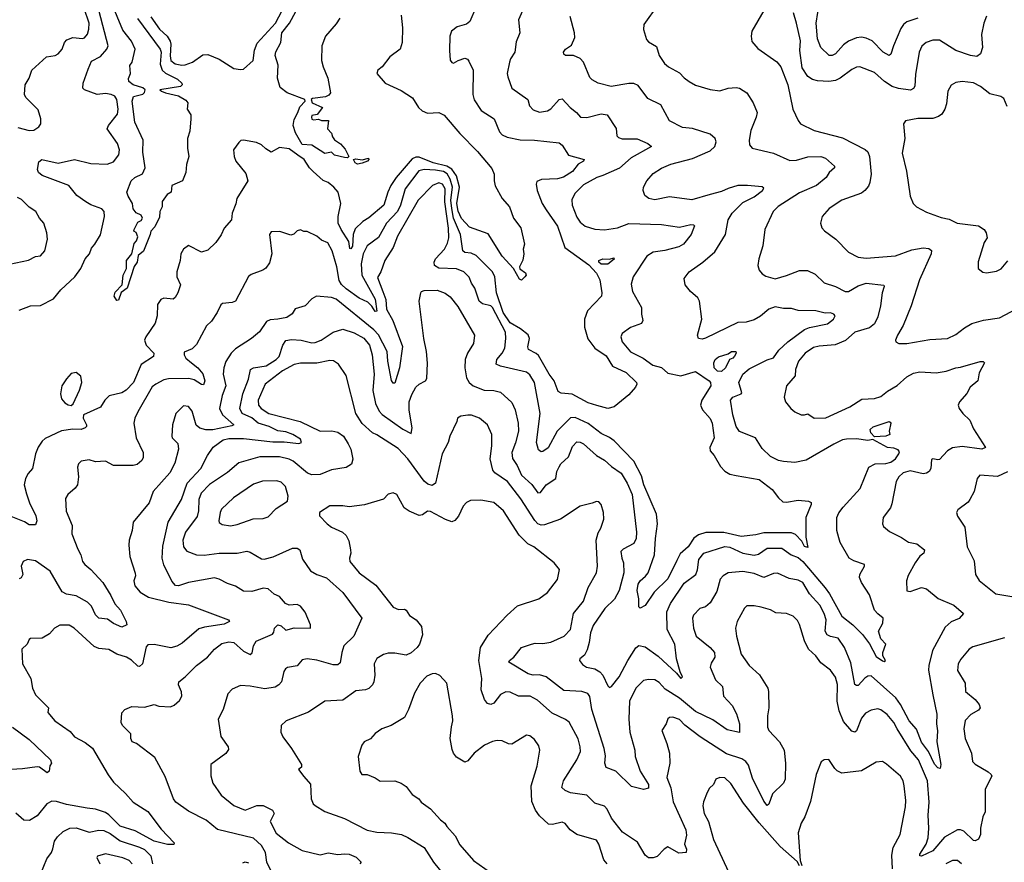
# Model space of a CAD drawing. Extents: x 2057697 to 2160550, y 827490 to 1016834.
# Tile 137 of 256: x 2130718 to 2136774, y 863775 to 868955. Entities that reach past the tile are written whole.
import ezdxf

# ---------------------------------------------------------------- set-up
doc = ezdxf.new("R2010")
doc.units = 0

msp = doc.modelspace()

# ---------------------------------------------------------------- linework, layer by layer
at = {"layer": '0CON20XD'}
for points in [[(2131442.9, 868962.9), (2131581.7, 868775), (2131587, 868755), (2131582.2, 868682.2), (2131594.4, 868644.4), (2131615, 868625.9), (2131688.8, 868588.8), (2131714, 868565), (2131716.2, 868555), (2131706.7, 868545), (2131580, 868525), (2131590, 868515), (2131615, 868506), (2131695, 868488.1), (2131740.5, 868460.5), (2131752.5, 868445), (2131747.5, 868405), (2131770, 868370), (2131771.2, 868345), (2131765, 868270), (2131750, 868225), (2131750, 868165), (2131758, 868115), (2131743.3, 868065), (2131740, 868015), (2131720, 867965), (2131652.5, 867935), (2131650, 867895), (2131625, 867880), (2131595, 867837.5), (2131594, 867805), (2131580, 867775), (2131578, 867742), (2131549.2, 867680.8), (2131524, 867655), (2131521.2, 867635), (2131478.3, 867531.7), (2131446, 867505), (2131440, 867465), (2131421.2, 867438.8), (2131378.6, 867305), (2131342.4, 867277.6), (2131325, 867231.2), (2131315, 867228), (2131298.8, 867255), (2131305, 867280), (2131347.1, 867325), (2131353.6, 867385), (2131374.5, 867425.5), (2131375.5, 867475), (2131408.5, 867515), (2131421.2, 867578.8), (2131435.8, 867595), (2131445, 867620), (2131435, 867647.5), (2131420, 867655), (2131422.5, 867665), (2131445, 867710), (2131465, 867720), (2131472.5, 867735), (2131465, 867752.5), (2131435, 867767.5), (2131415, 867792.5), (2131412.5, 867825), (2131385, 867870), (2131377.5, 867895), (2131404.4, 867965), (2131426.2, 867985), (2131472.6, 868007.4), (2131489.4, 868045), (2131475, 868140), (2131477.3, 868215), (2131426.5, 868325), (2131409.1, 868455), (2131417.9, 868482.1), (2131475, 868498.1), (2131485, 868507.5), (2131488.5, 868525), (2131475, 868537.1), (2131415, 868555.5), (2131388.6, 868575), (2131387, 868593), (2131400, 868625), (2131396, 868674), (2131408.6, 868695), (2131427.6, 868775), (2131405, 868822.5), (2131351.9, 868891.9), (2131248.1, 869145)], [(2132075, 868648.1), (2132095, 868650.8), (2132153.1, 868705), (2132161.2, 868768.8), (2132178.3, 868811.7), (2132291.2, 868935), (2132354.7, 869055)], [(2132687.1, 868965), (2132665, 868930.8), (2132597.9, 868855), (2132575.3, 868795), (2132574.6, 868704.6), (2132584.5, 868664.5), (2132614, 868595), (2132628.8, 868505), (2132619.1, 868490.9), (2132599.3, 868480.7), (2132519.1, 868470.9), (2132510, 868465), (2132516.2, 868445), (2132580, 868415), (2132547.7, 868372.3), (2132515, 868367.1), (2132511.9, 868355), (2132515, 868344), (2132525, 868338.8), (2132555, 868344), (2132575, 868336.2), (2132616.4, 868336.4), (2132610, 868285), (2132635, 868257.5), (2132641.2, 868235), (2132655, 868216.7), (2132691.2, 868191.2), (2132720, 868160), (2132742.5, 868115), (2132733.3, 868106.7), (2132715, 868108), (2132655, 868122.5), (2132635, 868140), (2132595, 868133.3), (2132515, 868184.4), (2132455, 868187.5), (2132415, 868258.8), (2132400.4, 868305), (2132405, 868342), (2132427.5, 868385), (2132439.8, 868420.2), (2132473.3, 868455), (2132470.6, 868465), (2132363.8, 868505), (2132319.3, 868539.3), (2132302.7, 868595), (2132308.5, 868675), (2132288.7, 868735), (2132292.3, 868757.7), (2132323.1, 868815), (2132330.6, 868875), (2132376.8, 868933.2), (2132443.2, 869055)], [(2134645, 869048.8), (2134556.7, 868925), (2134553.8, 868895), (2134573.9, 868833.9), (2134585, 868820), (2134635, 868790), (2134651.4, 868735), (2134684.3, 868685), (2134707.5, 868665), (2134775, 868629.4), (2134805, 868597.1), (2134836, 868575), (2134873.4, 868553.4), (2134965, 868525.6), (2135025, 868518.9), (2135075.4, 868534.6), (2135125, 868538.5), (2135145, 868534.4), (2135190.8, 868505), (2135228.6, 868445), (2135252.9, 868385), (2135246.9, 868355), (2135214.4, 868275), (2135204.2, 868215), (2135205.9, 868185.9), (2135222.5, 868165), (2135355, 868134.4), (2135455, 868088.9), (2135495, 868092.5), (2135565, 868111.8), (2135645, 868114.6), (2135674.1, 868104.1), (2135730, 868055), (2135729.2, 868045), (2135697.5, 868015), (2135677.5, 867985), (2135619.2, 867935), (2135515, 867890), (2135383.4, 867806.6), (2135352.9, 867775), (2135300, 867665), (2135289.2, 867565), (2135264.3, 867485.7), (2135258.8, 867445), (2135266.7, 867415), (2135285, 867393.3), (2135308, 867378), (2135365, 867362.9), (2135435, 867381.9), (2135515, 867413.6), (2135563.7, 867413.7), (2135610.3, 867390.3), (2135665, 867336.7), (2135735, 867314.5), (2135795, 867283.3), (2135815.4, 867284.6), (2135875, 867319.5), (2135925, 867335.5), (2136032.7, 867322.7), (2136035.6, 867315), (2136023.5, 867275), (2136012.5, 867195), (2135995, 867128.8), (2135976.2, 867085), (2135945, 867060), (2135855.3, 867034.7), (2135797.3, 866982.7), (2135733.1, 866956.9), (2135635, 866948.9), (2135600.8, 866939.2), (2135548.6, 866905), (2135507.1, 866855), (2135488.9, 866805), (2135486.9, 866765), (2135433.8, 866705), (2135418.8, 866635), (2135428, 866605), (2135461.5, 866565), (2135485.5, 866545), (2135525, 866526.3), (2135545, 866524.8), (2135565, 866532.7), (2135605, 866505.7), (2135675, 866506.4), (2135824.6, 866575.4), (2135897.9, 866622.1), (2135975, 866626.4), (2136015, 866639.1), (2136055, 866671.8), (2136115, 866705.4), (2136175, 866760.4), (2136215, 866781.2), (2136255, 866790), (2136355, 866783.6), (2136416.4, 866793.6), (2136475, 866815.7), (2136505, 866818), (2136625, 866852.7), (2136643.4, 866853.4), (2136651.9, 866845), (2136619.4, 866785), (2136610, 866735), (2136563.3, 866696.7), (2136542.5, 866657.5), (2136497.5, 866605), (2136490, 866585), (2136496.2, 866565), (2136519.2, 866535), (2136562.6, 866492.6), (2136585, 866438.8), (2136658, 866325), (2136634.5, 866315.5), (2136515, 866331.1), (2136455, 866322.5), (2136424.3, 866305), (2136375, 866251.9), (2136365, 866248.1), (2136335, 866255.4), (2136325, 866250.8), (2136322.5, 866195), (2136311.8, 866178.2), (2136295, 866167.5), (2136275, 866163.2), (2136195, 866181.1), (2136150.7, 866169.3), (2136124.2, 866145), (2136108.9, 866115), (2136082.3, 865977.7), (2136074, 865955), (2136029.2, 865895), (2136024.1, 865855.9), (2136030, 865840), (2136067.6, 865807.6), (2136142, 865772), (2136185, 865741.9), (2136235, 865732.9), (2136283.8, 865695), (2136278.8, 865675), (2136255, 865656.2), (2136224.6, 865615.4), (2136181.5, 865538.5), (2136171.8, 865505), (2136175, 865443.8), (2136195, 865439.2), (2136264.2, 865464.2), (2136295, 865456.7), (2136366.1, 865396.1), (2136464, 865355), (2136523.3, 865305), (2136495.8, 865274.2), (2136446.5, 865253.5), (2136410.5, 865219.5), (2136332.8, 865077.2), (2136309.1, 864985), (2136307.9, 864955), (2136333.4, 864803.4), (2136359.1, 864685), (2136356.7, 864625), (2136363.6, 864583.6), (2136357.9, 864515), (2136382.9, 864375), (2136379.2, 864350.8), (2136365, 864354.4), (2136345, 864377.1), (2136307.1, 864455), (2136265, 864513.6), (2136233.2, 864593.2), (2136188.5, 864645), (2136135.2, 864745), (2136106.2, 864785), (2135955, 864921.5), (2135935, 864919.1), (2135915, 864906.2), (2135875, 864862.5), (2135865, 864860.6), (2135855, 864867.5), (2135830.6, 865000.6), (2135791.8, 865095), (2135751.6, 865151.6), (2135705, 865163.6), (2135684.1, 865174.1), (2135671.9, 865195), (2135678.4, 865265), (2135666.5, 865305), (2135638.5, 865355), (2135574.8, 865424.8), (2135535, 865495.4), (2135505, 865508.9), (2135450, 865520), (2135378.1, 865551.9), (2135355, 865549.5), (2135295, 865526), (2135235, 865551.2), (2135165, 865563.3), (2135075, 865553.8), (2135044.2, 865535.8), (2135025.5, 865515), (2135005, 865438.8), (2134965, 865370), (2134935, 865344.3), (2134902, 865335), (2134862.5, 865295), (2134855.7, 865275), (2134862.2, 865215), (2134879.4, 865165), (2134965.3, 865095.3), (2134990.6, 865065), (2134992.5, 865035), (2134970.2, 864999.8), (2134964.5, 864975), (2134997.4, 864897.4), (2135040, 864855), (2135047.3, 864795), (2135098.9, 864738.9), (2135127.3, 864687.3), (2135145.5, 864625), (2135145, 864572.5), (2135069.6, 864589.6), (2134981.4, 864651.4), (2134875, 864700.9), (2134775, 864783.5), (2134688.8, 864838.8), (2134650.2, 864880.2), (2134625, 864895.6), (2134585, 864898.9), (2134555, 864891.5), (2134508.1, 864845), (2134469.2, 864765), (2134464.1, 864655), (2134471.1, 864575), (2134501.2, 864465), (2134503.1, 864425), (2134533.2, 864335), (2134586.1, 864253.9), (2134585, 864231.2), (2134555, 864221.4), (2134479.8, 864239.8), (2134385, 864335.7), (2134325, 864358), (2134316.7, 864385), (2134320.2, 864429.8), (2134312.9, 864475), (2134237.3, 864715), (2134223.6, 864793.7), (2134212.3, 864812.3), (2134175, 864824.1), (2134065, 864830.4), (2133955, 864914.6), (2133915, 864926.5), (2133875, 864924.4), (2133845, 864933.1), (2133726.7, 865005), (2133730, 865015), (2133758, 865035), (2133804.5, 865095.5), (2133865, 865115.7), (2133887.5, 865122.5), (2133935, 865120), (2133985, 865127.7), (2134067.5, 865165), (2134106.5, 865205), (2134124.6, 865305), (2134185, 865380.8), (2134215, 865464.2), (2134266.1, 865553.9), (2134271.8, 865595), (2134263.8, 865755), (2134275, 865800), (2134291.7, 865828.3), (2134310, 865885), (2134309.4, 865925), (2134294, 865975), (2134280.5, 865990.5), (2134265, 865993.8), (2134238.3, 865981.7), (2134165, 865964.2), (2134045, 865884.5), (2133945, 865849.1), (2133925, 865847.7), (2133905, 865856.1), (2133885.2, 865875.2), (2133799.8, 866009.8)], [(2136242, 868965), (2136175, 868941.5), (2136154, 868926), (2136137.9, 868902.1), (2136091.5, 868795), (2136076.2, 868743.8), (2136065, 868735.7), (2136027.8, 868755), (2135960.6, 868825), (2135925, 868841.8), (2135895, 868847.5), (2135865, 868844.5), (2135815, 868823.3), (2135785, 868800.6), (2135735, 868745.7), (2135715, 868735.8), (2135695.9, 868735.9), (2135646.2, 868785), (2135625, 868837.5), (2135616.8, 868935), (2135637.7, 869065)], [(2133065, 868982.5), (2133072.9, 868905), (2133070.8, 868815), (2133058.8, 868775), (2132995, 868726), (2132946.2, 868665), (2132921.2, 868645), (2132914.2, 868624.2), (2132965.6, 868565.6), (2133065, 868520), (2133133.3, 868475), (2133171.2, 868415), (2133193.8, 868395), (2133225, 868381.4), (2133295, 868384.2), (2133329.1, 868369.1), (2133425.6, 868255), (2133534.2, 868145), (2133621.1, 868041.1), (2133636.9, 868005), (2133635.8, 867964.2), (2133642.8, 867932.8), (2133685.6, 867855.6), (2133730, 867805), (2133756, 867735), (2133800, 867675), (2133822, 867575), (2133813.8, 867545), (2133818.8, 867515), (2133813, 867477), (2133792, 867435), (2133794.3, 867424.3), (2133829.7, 867399.7), (2133832.5, 867385), (2133825.5, 867374.5), (2133805, 867353.8), (2133790.9, 867360.9), (2133756, 867425), (2133685, 867501.2), (2133598.7, 867638.7), (2133485, 867679.5), (2133435, 867732.5), (2133415, 867777.8), (2133405.5, 867824.5), (2133423.1, 867925), (2133403.6, 867995), (2133375.7, 868035.7), (2133344.2, 868054.2), (2133260, 868075), (2133175, 868111), (2133155, 868110.2), (2133131.1, 868098.9), (2133034, 867985), (2132999.8, 867935), (2132981.2, 867895), (2132958.2, 867815), (2132865, 867736.5), (2132828, 867715), (2132780.6, 867669.4), (2132769.2, 867635), (2132765, 867563.3), (2132755, 867546.7), (2132748.3, 867548.3), (2132741.5, 867591.5), (2132695.2, 867665.2), (2132677.4, 867705), (2132675.8, 867745), (2132693.3, 867825), (2132677.1, 867895), (2132650.6, 867925), (2132615, 867953.3), (2132585, 867967.1), (2132522.8, 868022.8), (2132500.6, 868045), (2132467.1, 868095), (2132427.5, 868122.5), (2132375, 868161.9), (2132315, 868168.8), (2132265, 868140.8), (2132230.7, 868160.7), (2132205, 868186), (2132175, 868200), (2132095, 868213.8), (2132078.3, 868211.7), (2132065, 868200), (2132033.3, 868155), (2132035.9, 868114.1), (2132046.4, 868086.4), (2132109.5, 868009.5), (2132121.4, 867965), (2132052.9, 867855), (2132047.4, 867822.6), (2132024.4, 867765), (2132020, 867725), (2131976.1, 867673.9), (2131957.9, 867632.1), (2131924.6, 867585.4), (2131875, 867538), (2131835, 867525.8), (2131755, 867566), (2131725, 867544.2), (2131708.2, 867515), (2131705.4, 867475), (2131684.1, 867405), (2131684.6, 867375), (2131706.1, 867325), (2131691.2, 867275), (2131675, 867247.1), (2131662.2, 867237.8), (2131605, 867243.3), (2131585, 867234.4), (2131566.2, 867205), (2131562.9, 867135), (2131550.9, 867089.1), (2131493.5, 867005), (2131485.9, 866985), (2131495.4, 866955), (2131542.5, 866905), (2131541.2, 866885), (2131464.8, 866835.2), (2131418.5, 866725), (2131372.2, 866677.8), (2131345, 866661.6), (2131268.1, 866641.9), (2131241.8, 866615), (2131215, 866573.6), (2131110, 866525), (2131108.1, 866505), (2131128, 866465), (2131128.8, 866455), (2131120, 866445), (2131095, 866435.7), (2131045, 866438.5), (2130975, 866427.5), (2130875, 866379.4), (2130856.6, 866363.4), (2130832.2, 866327.8), (2130814.6, 866285), (2130797.5, 866195), (2130770, 866165), (2130754.3, 866135), (2130745.6, 866095), (2130760.3, 866040.3), (2130777.5, 865985), (2130817.5, 865905), (2130824, 865875), (2130815, 865850), (2130775, 865850), (2130748.1, 865868.1), (2130655, 865904.2)], [(2130706.8, 868293.2), (2130775, 868274.4), (2130804.1, 868275.9), (2130835, 868296.2), (2130848, 868315), (2130848.6, 868345), (2130831.1, 868401.1), (2130756.3, 868476.3), (2130746.7, 868495), (2130751.8, 868555), (2130775.8, 868595), (2130792.5, 868645), (2130882.4, 868727.6), (2130935, 868734.3), (2130955, 868745.8), (2130978.6, 868775), (2130994, 868816), (2131007.6, 868832.4), (2131044.5, 868845.5), (2131105, 868839.2), (2131116.9, 868843.1), (2131134.3, 868865.7), (2131143.8, 868896.2), (2131145.7, 868935), (2131113.5, 869025)], [(2133526, 869034), (2133486, 868944), (2133465, 868928.8), (2133408.6, 868911.4), (2133374.2, 868885), (2133363.1, 868855), (2133360.5, 868765), (2133365.9, 868705.9), (2133375, 868691.2), (2133385, 868688.8), (2133415, 868703.8), (2133455, 868718.8), (2133472.3, 868712.3), (2133481.2, 868701.2), (2133506.2, 868645), (2133504.5, 868495.5), (2133512.7, 868462.7), (2133556.2, 868396.2), (2133635.4, 868345.4), (2133668.1, 868265), (2133685, 868248.1), (2133715, 868233.8), (2133795, 868215.9), (2133883.8, 868213.8), (2134035, 868197.5), (2134055, 868183.3), (2134092.8, 868122.8), (2134189.2, 868095), (2134186.2, 868085), (2134152.3, 868067.7), (2134117.2, 868022.8), (2134062.6, 867987.4), (2134025, 867976.8), (2133927.1, 867972.9), (2133899.4, 867960.6), (2133894.3, 867945), (2133899.6, 867905), (2133930.7, 867825), (2133956.4, 867786.4), (2134026.2, 867685), (2134070, 867555), (2134218.8, 867448.8), (2134265.9, 867395.9), (2134286.2, 867355), (2134298.6, 867275), (2134295.7, 867255), (2134211.1, 867165), (2134191.5, 867115), (2134191.2, 867065), (2134212.9, 866992.9), (2134254.7, 866935), (2134325, 866889.5), (2134364.2, 866824.2), (2134447, 866787), (2134512.1, 866725), (2134513.8, 866715), (2134504.7, 866695), (2134465, 866648.9), (2134375, 866575.4), (2134335, 866564.7), (2134266.9, 866583.1), (2134215, 866599.6), (2134115, 866652.3), (2134048.3, 866658.3), (2134029.4, 866669.4), (2134005.4, 866735), (2133975, 866775.5), (2133909.6, 866889.6), (2133895, 866903.8), (2133847.9, 866927.9), (2133843.8, 866943.8), (2133852.4, 866995), (2133845, 867018.2), (2133798.9, 867055), (2133735, 867091.9), (2133691.7, 867155), (2133649.7, 867275), (2133639.8, 867375), (2133626.8, 867405), (2133525, 867505.9), (2133495, 867519.4), (2133455, 867524.6), (2133444.2, 867534.2), (2133428.4, 867635), (2133385.3, 867735), (2133374.7, 867794.6), (2133369.5, 867845), (2133379.3, 867925), (2133365.6, 867975), (2133347.2, 868007.2), (2133325, 868022.8), (2133275, 868030.1), (2133204.8, 868035.2), (2133173.7, 868026.3), (2133088.1, 867915), (2133060.2, 867815), (2133041, 867775), (2132973.5, 867705), (2132924.2, 867615.8), (2132855.6, 867564.4), (2132830.2, 867515), (2132817.1, 867455), (2132821.3, 867385), (2132905, 867238), (2132915, 867163.8), (2132905, 867160.6), (2132884.4, 867194.4), (2132859.5, 867219.5), (2132805, 867243.8), (2132725, 867300), (2132696.4, 867326.4), (2132682.2, 867352.2), (2132667.9, 867435), (2132640.4, 867535), (2132613.8, 867583.8), (2132575, 867599.4), (2132545, 867624.3), (2132485, 867652.5), (2132465, 867653.3), (2132445, 867662.5), (2132425, 867657.5), (2132403, 867637), (2132385, 867630), (2132317, 867653), (2132265, 867651.2), (2132254.4, 867635), (2132268.6, 867515), (2132255, 867460), (2132231.7, 867428.3), (2132214.1, 867415.9), (2132140.9, 867389.1), (2132125, 867376.2), (2132045.8, 867225), (2132025, 867215.7), (2131965, 867210), (2131955, 867202.5), (2131932.5, 867155), (2131897.3, 867102.7), (2131867.7, 867072.3), (2131805, 866958), (2131779.1, 866930.9), (2131729.3, 866910.7), (2131728.8, 866895), (2131739.2, 866875), (2131775, 866845.6), (2131814.4, 866815), (2131845, 866777.5), (2131855.5, 866735), (2131849.1, 866710.9), (2131835, 866711.4), (2131790.9, 866740.9), (2131758.6, 866748.6), (2131633.1, 866746.9), (2131605, 866740.7), (2131554.2, 866715), (2131532.6, 866697.4), (2131443.8, 866545), (2131425.4, 866504.6), (2131419.5, 866475), (2131434.7, 866384.7), (2131476.7, 866295), (2131476.4, 866263.6), (2131468, 866245), (2131439.3, 866220.7), (2131415, 866213.5), (2131295, 866214.3), (2131245, 866241.5), (2131185, 866236.9), (2131145, 866250), (2131095, 866240), (2131080, 866225), (2131074.2, 866205), (2131078.6, 866145), (2131072.5, 866095), (2131059.2, 866075), (2131014, 866035), (2130999.5, 866010.5), (2131004.4, 865934.4), (2131040, 865845), (2131039.2, 865795), (2131075, 865700), (2131094.4, 865664.4), (2131104.6, 865624.6), (2131117.5, 865605), (2131155, 865574.5), (2131230, 865495), (2131278.9, 865415), (2131302.9, 865362.9), (2131338.8, 865325), (2131373.3, 865255), (2131377.5, 865235), (2131345, 865220.6), (2131295, 865243.1), (2131258.5, 865268.5), (2131204.4, 865275), (2131185, 865296.9), (2131160.1, 865350.1), (2131135, 865374.7), (2131065, 865412.3), (2131005, 865422.8), (2130978.3, 865438.3), (2130904.7, 865564.7), (2130815, 865627.1), (2130765, 865635.7), (2130740, 865625), (2130727.5, 865595), (2130736.9, 865545), (2130727.3, 865522.7), (2130715, 865518)], [(2130715, 867169.2), (2130785, 867195.4), (2130845, 867198.5), (2130925, 867240), (2130970, 867295), (2131056.4, 867375), (2131093.8, 867425), (2131121.1, 867485), (2131146.8, 867515), (2131159.3, 867550.7), (2131180.9, 867575), (2131215, 867632.5), (2131240, 867745), (2131236.5, 867775), (2131223.3, 867793.3), (2131155, 867817.1), (2131124.7, 867834.7), (2131069.2, 867875), (2131019.2, 867935), (2130855, 867998.1), (2130832.8, 868015), (2130827.4, 868035), (2130835, 868080.8), (2130854.7, 868095.3), (2130955, 868073.6), (2131055, 868096.4), (2131155, 868071.6), (2131255, 868066.9), (2131295, 868082), (2131327.1, 868125), (2131330.8, 868155), (2131318.8, 868195), (2131256, 868285), (2131263.1, 868305), (2131318.8, 868375), (2131324, 868405), (2131315.3, 868465), (2131302.3, 868485), (2131279.5, 868495), (2131245, 868502.3), (2131195, 868494.6), (2131116.2, 868525), (2131105.8, 868535), (2131108.6, 868565), (2131139, 868651), (2131159.8, 868700.2), (2131215, 868730), (2131253.1, 868775), (2131260.9, 868795), (2131207.5, 869005)], [(2133810.9, 869009.1), (2133785.8, 868955), (2133794, 868875), (2133770.6, 868819.4), (2133762.5, 868755), (2133735.7, 868715), (2133729.4, 868695), (2133716.9, 868625), (2133720, 868605), (2133744, 868535), (2133842.5, 868465), (2133853.8, 868425), (2133875, 868400.9), (2133915, 868386.4), (2133965, 868395.6), (2133985, 868406.9), (2134035, 868464.3), (2134055, 868469.2), (2134102.9, 868415), (2134143.3, 868385), (2134167, 868357), (2134205, 868354.6), (2134295, 868376.5), (2134330.9, 868370.9), (2134387.1, 868287.1), (2134391.3, 868241.3), (2134400, 868230), (2134423.5, 868223.5), (2134515, 868222.2), (2134581.2, 868195), (2134603.3, 868175), (2134477.8, 868105), (2134407, 868043), (2134305, 867997.5), (2134268.1, 867985), (2134185, 867939.6), (2134132.7, 867887.3), (2134112.8, 867847.2), (2134115.5, 867815), (2134145, 867740.8), (2134165, 867709.4), (2134195, 867685.6), (2134255, 867667.8), (2134315, 867663.5), (2134395, 867675.5), (2134465, 867702.9), (2134665, 867696.8), (2134775, 867680.7), (2134846.7, 867696.7), (2134862.5, 867695), (2134867.5, 867687.5), (2134848.6, 867635), (2134801.2, 867575), (2134770.9, 867559.1), (2134685, 867535.4), (2134614.2, 867525.8), (2134575, 867500.5), (2134491.1, 867375), (2134479.1, 867329.1), (2134486.7, 867285), (2134543.1, 867185), (2134542.5, 867145), (2134550, 867105), (2134541.9, 867088.1), (2134475, 867062.9), (2134423.8, 867025), (2134414.2, 867005), (2134424, 866975), (2134475, 866913.1), (2134553.5, 866873.5), (2134611.7, 866831.7), (2134665, 866816.9), (2134705, 866782.9), (2134785, 866766.2), (2134875, 866791.7), (2134958.4, 866735), (2134966.8, 866725), (2134968.3, 866705), (2134913.8, 866615), (2134905.5, 866585), (2134916.9, 866556.9), (2134965, 866502.5), (2134977.5, 866475), (2134989.2, 866385), (2134962.5, 866325), (2134964.2, 866305), (2134990, 866275), (2135027.7, 866207.7), (2135055, 866180), (2135085, 866160), (2135125, 866153.8), (2135265, 866128.6), (2135345, 866066), (2135384.6, 866014.6), (2135411.2, 865991.2), (2135435, 865987.9), (2135505, 866001.5), (2135570, 865995), (2135585, 865987.5), (2135586.2, 865975), (2135553.9, 865893.9), (2135552.9, 865772.9), (2135565, 865710), (2135545, 865716.7), (2135528.8, 865748.8), (2135490.2, 865790.2), (2135465, 865801.2), (2135295, 865800.4), (2135245, 865787.8), (2135155, 865777.8), (2135047.8, 865802.2), (2134937.2, 865802.8), (2134892.2, 865787.8), (2134865, 865768), (2134828.3, 865715), (2134779.7, 865670.3), (2134759.6, 865630.4), (2134705, 865518.2), (2134620.6, 865435), (2134565, 865354.2), (2134535, 865336.7), (2134526.7, 865345), (2134526, 865395), (2134514.6, 865445), (2134521.8, 865485), (2134533.3, 865505), (2134567, 865533), (2134582.5, 865555), (2134622, 865665), (2134627.6, 865765), (2134641.2, 865855), (2134634.7, 865915), (2134555.7, 866095.7), (2134541.3, 866151.3), (2134495, 866241.9), (2134373.6, 866365), (2134345, 866386.5), (2134295, 866410.7), (2134213.3, 866473.3), (2134135, 866510), (2134105, 866507.9), (2134023.1, 866425), (2133967.2, 866322.8), (2133935, 866300.8), (2133925, 866299.2), (2133909.7, 866309.7), (2133896.1, 866355), (2133918.1, 866535), (2133885, 866724.2), (2133855, 866772.2), (2133835, 866789.1), (2133674.1, 866824.1), (2133647.5, 866837.5), (2133651.8, 866865), (2133685.4, 866905), (2133700.8, 866935), (2133708.8, 866995), (2133705.5, 867035), (2133625, 867185.5), (2133615, 867195.4), (2133565, 867208.5), (2133544.6, 867225), (2133516.2, 867305), (2133497.1, 867335), (2133483.1, 867373.1), (2133450, 867405), (2133405, 867422.5), (2133295, 867428.2), (2133269.6, 867445), (2133267.6, 867465), (2133274.7, 867485), (2133330.7, 867545), (2133349.2, 867580.8), (2133358, 867615), (2133355.5, 867674.5), (2133333, 867835), (2133333.9, 867915), (2133319.2, 867945), (2133295, 867952.4), (2133256.4, 867935), (2133168.9, 867845), (2133042.5, 867625), (2133014.7, 867555.3), (2132964.5, 867475), (2132939.2, 867405), (2132918.9, 867371.1), (2132950.9, 867285), (2132969.2, 867235), (2132974.8, 867175), (2133011.8, 867105), (2133072.5, 866945), (2133053.5, 866815), (2133025, 866721.4), (2133015, 866720), (2133005, 866736.2), (2132981.4, 866855), (2132977.7, 866915), (2132925, 867017.9), (2132895, 867048.9), (2132665, 867236.2), (2132635, 867246.5), (2132544.3, 867255.7), (2132515, 867240), (2132473.2, 867196.8), (2132412.1, 867177.9), (2132393.2, 867146.8), (2132360, 867125), (2132305.4, 867114.6), (2132259.1, 867110.9), (2132235, 867099.2), (2132193.6, 867036.4), (2132144.5, 866995.5), (2132045, 866932.5), (2132018.9, 866905), (2131986, 866854), (2131973.6, 866815), (2131969.6, 866775), (2131986.4, 866705), (2131963, 866645), (2131947.2, 866565), (2131965.2, 866525.2), (2132034, 866465), (2132022.2, 866457.8), (2131905, 866434.5), (2131862.7, 866432.7), (2131824.8, 866444.8), (2131802.3, 866462.2), (2131778.8, 866548.8), (2131755, 866576.9), (2131725, 866580.8), (2131678.1, 866535), (2131658.1, 866465), (2131654.2, 866395), (2131656, 866385), (2131690, 866350), (2131694.6, 866315), (2131671.7, 866228.3), (2131640.8, 866169.2), (2131537.8, 866055), (2131514.5, 865985), (2131416, 865865), (2131410, 865815), (2131391.4, 865755), (2131390, 865725), (2131394.2, 865655), (2131427.9, 865552.1), (2131429.4, 865535), (2131420, 865505), (2131426.7, 865475), (2131458.1, 865435), (2131510.8, 865405), (2131635, 865373.1), (2131755, 865358), (2132002.5, 865265), (2132007.5, 865255), (2131975, 865239.4), (2131855, 865220.6), (2131820.5, 865209.5), (2131717.8, 865122.2), (2131685, 865103.5), (2131646.7, 865093.3), (2131545, 865113.8), (2131505, 865111.4), (2131495, 865100), (2131472.7, 864995), (2131455, 864979.1), (2131445, 864979.5), (2131405, 865017.9), (2131375, 865036.4), (2131315, 865054.4), (2131265, 865082.5), (2131205, 865089.2), (2131175, 865101.4), (2131053.3, 865215), (2131022.3, 865232.3), (2130965, 865232.5), (2130932.5, 865215), (2130900.7, 865179.3), (2130855, 865152.5), (2130785, 865151.2), (2130775.9, 865144.1), (2130764, 865115), (2130730, 865085), (2130735.7, 864995), (2130786.9, 864905), (2130796.9, 864845), (2130814.4, 864805), (2130895.8, 864725), (2130890.8, 864695), (2130934, 864644)], [(2135295, 869012.5), (2135221.2, 868885), (2135216, 868855), (2135220.5, 868820.5), (2135258.3, 868778.3), (2135375, 868697.1), (2135399.2, 868665), (2135442.5, 868555), (2135472.2, 868405), (2135505, 868336.2), (2135521.2, 868315), (2135605, 868273.1), (2135779.2, 868229.2), (2135917.4, 868157.4), (2135935, 868142), (2135945.5, 868115), (2135954.6, 868005), (2135946.9, 867955), (2135937.5, 867932.5), (2135916.9, 867905), (2135895, 867888.5), (2135773.8, 867845), (2135695.5, 867794.5), (2135652.5, 867745), (2135644, 867705), (2135652, 867675), (2135666.8, 867656.8), (2135736.8, 867606.8), (2135815.7, 867525.7), (2135874.5, 867494.5), (2135925, 867488.6), (2136105, 867502.5), (2136205, 867540.4), (2136275, 867552.5), (2136309.3, 867549.3), (2136325, 867536.2), (2136323.3, 867515), (2136252.9, 867355), (2136200, 867195), (2136150.8, 867075), (2136116.2, 867015), (2136103.8, 866985), (2136107.5, 866975), (2136125, 866963.8), (2136175, 866964), (2136315, 866988.6), (2136425, 866995.6), (2136475, 867019.4), (2136528.6, 867061.4), (2136575, 867088.1), (2136645, 867106.9), (2136745, 867122.9), (2136985, 867250)], [(2136663.8, 868976.2), (2136647.3, 868935), (2136632.7, 868865), (2136640.5, 868785), (2136627.5, 868745), (2136605, 868730), (2136566.2, 868735), (2136476.5, 868766.5), (2136375, 868829.5), (2136335, 868829.5), (2136293.8, 868815), (2136267.4, 868792.6), (2136250, 868755), (2136227.4, 868617.4), (2136223.1, 868546.9), (2136215, 868532), (2136197.1, 868522.9), (2136123.1, 868533.1), (2136084.4, 868545), (2136036, 868576), (2135975, 868631.2), (2135885, 868665.5), (2135865, 868663.5), (2135835, 868650), (2135764.8, 868595.2), (2135735, 868580.9), (2135695, 868575.3), (2135625, 868578.9), (2135595, 868587.9), (2135566.2, 868606.2), (2135529.7, 868659.7), (2135515.7, 868765), (2135519.5, 868825), (2135495.7, 868934.3), (2135477.9, 868997.9)], [(2131525, 868973.5), (2131577.5, 868897.5), (2131624.2, 868855), (2131643.3, 868823.3), (2131648.3, 868805), (2131642.3, 868732.3), (2131647.9, 868705), (2131675, 868683.5), (2131714.2, 868675.8), (2131735, 868677.9), (2131781.4, 868695), (2131845, 868739.2), (2131875, 868742), (2131945, 868712.9), (2132035, 868655.8), (2132075, 868648.1)], [(2134465, 868562.7), (2134355, 868544.6), (2134276.2, 868565), (2134238.8, 868585), (2134225, 868600), (2134185, 868694), (2134165, 868717.1), (2134125, 868735.7), (2134075, 868736.2), (2134064.2, 868744.2), (2134062, 868755), (2134073.8, 868775), (2134111.7, 868798.3), (2134132, 868845), (2134130.8, 868875), (2134104.2, 868975)], [(2132262.9, 863725), (2132238.5, 863775), (2132228.9, 863835), (2132205, 863876.9), (2132155, 863922.1), (2131935, 863976.4), (2131865, 864033.3), (2131755, 864088.5), (2131678.6, 864145), (2131664.4, 864165), (2131612.7, 864302.7), (2131548, 864418), (2131435.5, 864505.5), (2131410, 864515), (2131401.2, 864535), (2131401.2, 864565), (2131349.2, 864615), (2131342.5, 864635), (2131347, 864693), (2131365, 864713.3), (2131408.3, 864731.7), (2131485, 864728.6), (2131545, 864743.8), (2131574.1, 864734.1), (2131645, 864730.8), (2131668.7, 864741.3), (2131700.3, 864769.7), (2131715.5, 864795), (2131713.1, 864823.1), (2131694.3, 864865), (2131696, 864885), (2131736, 864915), (2131805.4, 864984.6), (2131872.9, 865035), (2131915.8, 865085), (2131960.6, 865119.4), (2132005, 865129.5), (2132035, 865126.5), (2132095, 865072.9), (2132135, 865053.1), (2132146.8, 865063.2), (2132155.4, 865105), (2132173.1, 865135), (2132272.4, 865177.6), (2132280.9, 865189.1), (2132285.6, 865215), (2132305, 865233.6), (2132325, 865228.5), (2132355, 865201.9), (2132405, 865216.5), (2132506.7, 865215), (2132506.9, 865235), (2132472.6, 865312.6), (2132445, 865348.8), (2132425, 865360), (2132375, 865356), (2132353.3, 865365), (2132315, 865408.9), (2132282.7, 865422.7), (2132246.7, 865456.7), (2132215, 865460), (2132145, 865439.3), (2132095, 865442.5), (2132045, 865471.9), (2131995, 865487.8), (2131945, 865516.4), (2131915, 865524.5), (2131755, 865495.4), (2131695, 865473.6), (2131676.6, 865476.6), (2131653.8, 865503.8), (2131603.6, 865603.6), (2131594.7, 865645), (2131598.3, 865718.3), (2131631.3, 865865), (2131712.5, 866005), (2131748.1, 866105), (2131831.5, 866195), (2131872.5, 866275), (2131907.5, 866327.5), (2131968.4, 866371.6), (2132005, 866380.5), (2132095, 866380.2), (2132275, 866358.8), (2132345, 866360.5), (2132435, 866350.5), (2132451.2, 866355), (2132445, 866376.7), (2132396.9, 866405), (2132355, 866421.3), (2132305, 866426.9), (2132251.2, 866455), (2132185, 866475.2), (2132145, 866507.4), (2132086.1, 866535), (2132072.5, 866565), (2132089.7, 866655), (2132124.1, 866745), (2132137.8, 866805), (2132155.9, 866814.1), (2132233.8, 866826.2), (2132296.2, 866865), (2132314.6, 866885), (2132335.4, 866955), (2132355, 866982.1), (2132390.4, 866989.6), (2132450, 866985), (2132515, 866969.4), (2132535, 866970.3), (2132572.5, 866985), (2132645.4, 867034.6), (2132705, 867052.7), (2132775, 867030), (2132835, 866997.8), (2132869.6, 866955), (2132885.3, 866895), (2132898.5, 866775), (2132888.8, 866675), (2132905.3, 866595), (2132929, 866549), (2132948, 866528), (2133075, 866438.5), (2133125, 866412), (2133131.5, 866445), (2133112.5, 866555), (2133112.9, 866605), (2133128.9, 866651.1), (2133154.2, 866695.8), (2133175, 866714.4), (2133214.2, 866735), (2133221.4, 866748.6), (2133226.9, 866843.1), (2133219.3, 866915), (2133203.6, 866995), (2133174.3, 867225), (2133184.2, 867275.8), (2133190, 867285), (2133205, 867290.8), (2133285, 867292.7), (2133334.7, 867274.7), (2133365, 867251.4), (2133412.4, 867192.4), (2133515.6, 867015), (2133508.9, 866965), (2133472.9, 866905), (2133457.5, 866865), (2133455.4, 866815), (2133465, 866754), (2133483.3, 866725), (2133507.5, 866705), (2133575, 866676.8), (2133635, 866674.5), (2133675, 866664.4), (2133745, 866602), (2133766.2, 866556.2), (2133783.1, 866475), (2133785.4, 866425), (2133767.3, 866352.8), (2133744.7, 866295), (2133747.8, 866257.8), (2133776.9, 866215), (2133805, 866154.6), (2133867.2, 866097.2), (2133905, 866046.9), (2133920.9, 866049.1), (2133955, 866096.4), (2134015.3, 866134.7), (2134022.2, 866177.8), (2134035, 866206), (2134046.9, 866225), (2134092.6, 866267.4), (2134118.3, 866331.7), (2134145, 866358.9), (2134165, 866357.3), (2134185, 866346.5), (2134265, 866275.6), (2134315, 866246.7), (2134357.7, 866207.7), (2134416.4, 866166.4), (2134453.8, 866105), (2134483.9, 866035), (2134512.3, 865805), (2134509.6, 865765), (2134494.6, 865735.4), (2134429.6, 865700.4), (2134415.6, 865685), (2134421.8, 865645), (2134431, 865615), (2134434.6, 865555), (2134404.1, 865445), (2134376.7, 865393.3), (2134316.4, 865335), (2134245, 865231.4), (2134228.2, 865185), (2134221.1, 865125), (2134208.6, 865081.4), (2134191.7, 865048.3), (2134163.8, 865025), (2134160, 865015), (2134180.2, 864990.2), (2134203.9, 864973.9), (2134255, 864963.1), (2134285.5, 864945.5), (2134305, 864924.2), (2134335, 864860), (2134345, 864850), (2134357.5, 864855), (2134405, 864914.2), (2134457.2, 865015), (2134507.1, 865092.9), (2134525, 865107.5), (2134565, 865100.3), (2134645, 865042.5), (2134758.3, 864938.3), (2134785, 864904.3), (2134793.8, 864915), (2134780.6, 864945), (2134758.5, 865025), (2134746.9, 865115), (2134699.6, 865205), (2134697.8, 865315), (2134720.3, 865365), (2134805, 865491.5), (2134875.5, 865545), (2134886.5, 865573.5), (2134894.1, 865635.9), (2134925, 865675.5), (2135055, 865716.6), (2135085, 865711.9), (2135165, 865675.3), (2135235, 865662.8), (2135261.1, 865668.9), (2135315, 865706.7), (2135405, 865705.8), (2135463.3, 865665), (2135505, 865649.2), (2135534.7, 865625), (2135671.4, 865461.4), (2135698.4, 865425), (2135775, 865288.5), (2135841.8, 865235), (2135901.9, 865175), (2135945, 865118), (2135985, 865040), (2136025, 865014.2), (2136035, 865010), (2136043.3, 865015), (2136026, 865045), (2136025.7, 865065), (2136045.8, 865115), (2136015, 865148), (2135999.2, 865195), (2136027.1, 865245), (2136029.2, 865275), (2135995, 865301.5), (2135976.1, 865325), (2135945, 865420), (2135895.6, 865495), (2135882.9, 865525), (2135885.6, 865545), (2135914, 865595), (2135913.3, 865605), (2135847.8, 865627.8), (2135820.5, 865645), (2135765, 865740.6), (2135755, 865768.8), (2135744.1, 865815), (2135742.9, 865895), (2135755, 865922.9), (2135782, 865958), (2135887.1, 866072.9), (2135939.5, 866205), (2135980, 866225), (2136045, 866226.7), (2136076.6, 866235), (2136103.8, 866255), (2136124.7, 866285), (2136128.1, 866298.1), (2136120.6, 866310.6), (2136095, 866320.8), (2136055, 866325.9), (2135965, 866374.5), (2135935, 866368.8), (2135865, 866377.6), (2135803.2, 866376.8), (2135778.1, 866371.9), (2135725, 866346.4), (2135555, 866246.2), (2135485, 866232.7), (2135415, 866238.8), (2135385, 866245.5), (2135335, 866270), (2135285, 866319.2), (2135243.8, 866385), (2135145, 866423.3), (2135124.7, 866454.7), (2135104.6, 866525), (2135090.5, 866615), (2135104.6, 866635.4), (2135155, 866654.3), (2135158.9, 866661.1), (2135140.4, 866725), (2135165.8, 866775), (2135205, 866807.7), (2135315, 866864.3), (2135355, 866875.4), (2135387.5, 866922.5), (2135442.7, 866975), (2135545, 867051.2), (2135575, 867063.5), (2135686, 867085), (2135724.2, 867115), (2135734, 867135), (2135725, 867145.6), (2135705, 867153.1), (2135671.2, 867151.2), (2135615, 867165.4), (2135505, 867166.4), (2135465, 867179.4), (2135415, 867178.9), (2135365, 867190), (2135325, 867174.5), (2135275, 867132.7), (2135235, 867109.5), (2135185, 867095.6), (2135134.2, 867094.2), (2134935, 866996.9), (2134915, 866991.1), (2134893.8, 866995), (2134887.5, 867015), (2134913.1, 867115), (2134900, 867225), (2134889.2, 867245), (2134844.6, 867284.6), (2134811.2, 867325), (2134803.8, 867365), (2134836, 867405), (2134920, 867465), (2134992.6, 867527.4), (2135059.1, 867635), (2135074.5, 867725), (2135100.5, 867765), (2135165, 867830.5), (2135235, 867865.4), (2135286.9, 867905), (2135295, 867920), (2135285, 867927.5), (2135195, 867936.8), (2135135, 867935.4), (2135075, 867918.2), (2135035, 867899.1), (2134965, 867881.2), (2134852.8, 867847.2), (2134715, 867866.9), (2134625, 867847.1), (2134586.7, 867855), (2134562, 867875), (2134552.5, 867905), (2134554, 867925), (2134574.6, 867965.4), (2134615, 868010.6), (2134665, 868043.1), (2134722.9, 868067.1), (2134855, 868101.5), (2134965, 868149.1), (2134992.7, 868175), (2135001.8, 868205), (2134994.6, 868224.6), (2134965, 868250.8), (2134856.9, 868286.9), (2134795, 868293.3), (2134715, 868332.5), (2134661.2, 868431.2), (2134580.7, 868470.7), (2134521.4, 868551.4), (2134495, 868562.2), (2134465, 868562.7)], [(2136792.2, 868422.2), (2136771.2, 868471.2), (2136752.3, 868482.3), (2136685, 868498.6), (2136627.1, 868545), (2136585, 868566.4), (2136514.5, 868575.5), (2136475, 868568.6), (2136447.9, 868552.1), (2136425.7, 868515), (2136418.3, 868438.3), (2136408.1, 868405), (2136390, 868375), (2136369.8, 868360.2), (2136335, 868348.5), (2136242.1, 868347.9), (2136165, 868332.5), (2136153.8, 868315), (2136162, 868225), (2136145.8, 868135), (2136172.9, 868025), (2136195, 867870), (2136213.8, 867825), (2136233.3, 867805), (2136295, 867771.4), (2136385, 867740), (2136435, 867729.4), (2136484.7, 867704.7), (2136615, 867687.1), (2136649.2, 867665), (2136662.5, 867645), (2136668, 867615), (2136649.2, 867585), (2136613.8, 867466.2), (2136612.5, 867425), (2136642, 867402), (2136665, 867398.8), (2136725, 867408.8), (2136755, 867423.8), (2136795, 867472.5)], [(2132795, 868067.5), (2132782, 868075), (2132770, 868095), (2132785, 868100), (2132825, 868093.3), (2132863, 868103), (2132866, 868095), (2132856.7, 868085), (2132825, 868074.2), (2132795, 868067.5)], [(2130655, 867452), (2130772.7, 867477.3), (2130815, 867498.8), (2130845, 867503.3), (2130872, 867535), (2130888, 867605), (2130884.2, 867644.2), (2130866.2, 867705), (2130840, 867735), (2130816.7, 867775), (2130775, 867802.5), (2130729.1, 867849.1), (2130705, 867861.5)], [(2134295, 867451.5), (2134279.2, 867465), (2134280, 867475), (2134305, 867485.4), (2134346.4, 867483.6), (2134371.7, 867491.7), (2134375, 867483.3), (2134335, 867451.9), (2134295, 867451.5)], [(2133799.8, 866009.8), (2133717.7, 866115), (2133639.5, 866169.5), (2133626.9, 866185), (2133611.2, 866255), (2133622.7, 866335), (2133622.1, 866405), (2133595.6, 866465), (2133545, 866505.6), (2133496.1, 866523.9), (2133475, 866524.2), (2133431.4, 866518.6), (2133410, 866505), (2133405.8, 866484.2), (2133362.9, 866395), (2133352.5, 866355), (2133315.6, 866285), (2133275.6, 866105), (2133255, 866091.1), (2133228.6, 866098.6), (2133205, 866117.1), (2133105, 866255.4), (2133045, 866318.5), (2132915, 866403.3), (2132888, 866415), (2132825, 866472.5), (2132785.6, 866535), (2132725, 866768), (2132678, 866838), (2132646.9, 866856.9), (2132625, 866860), (2132545, 866844), (2132445, 866843.8), (2132405, 866836.1), (2132335, 866795.7), (2132227.3, 866715), (2132184.1, 866615), (2132186.1, 866585), (2132202.2, 866565), (2132249.2, 866535), (2132443.8, 866483.8), (2132565, 866425.4), (2132636.6, 866426.6), (2132675, 866418.8), (2132709.4, 866395), (2132738.1, 866348.1), (2132753.6, 866315), (2132766.3, 866253.7), (2132757.8, 866222.2), (2132725, 866201.4), (2132635, 866187.5), (2132565, 866159.6), (2132515, 866157.2), (2132487.7, 866167.7), (2132400.1, 866240.1), (2132375, 866252.5), (2132315, 866267.8), (2132195, 866266.7), (2132065, 866231.5), (2131995, 866170.4), (2131885, 866097.9), (2131833.4, 866045), (2131820.6, 866005), (2131818.1, 865935), (2131809.3, 865900.7), (2131738.5, 865805), (2131721.1, 865755), (2131724.7, 865714.7), (2131745, 865688.5), (2131805.3, 865665.3), (2131852.9, 865662.9), (2131943.8, 865676.2), (2132055, 865674.5), (2132115, 865687.5), (2132135, 865682.2), (2132205, 865640.8), (2132222.3, 865637.7), (2132277.6, 865652.4), (2132395, 865706.5), (2132425, 865706.7), (2132440, 865695), (2132457.8, 865637.8), (2132506.4, 865566.4), (2132545, 865543.3), (2132605, 865523.2), (2132705, 865432.9), (2132821.2, 865275), (2132772.9, 865165), (2132712.2, 865105), (2132698.9, 865065), (2132689.1, 865000.9), (2132675, 864988.6), (2132645, 864988.7), (2132545, 865017.3), (2132485.4, 865025.4), (2132455, 865019.2), (2132425, 864982.5), (2132365, 864972), (2132353.3, 864965), (2132343, 864947), (2132328.6, 864885), (2132310.8, 864865), (2132288.3, 864851.7), (2132225, 864840.9), (2132135, 864857.5), (2132075, 864860.8), (2132025, 864840), (2131998.8, 864811.2), (2131970, 864715), (2131938.6, 864655), (2131955, 864547.5), (2132000, 864485), (2132002.3, 864467.7), (2131985, 864442.5), (2131894.4, 864375.6), (2131893.7, 864306.3), (2131905, 864261.2), (2131956.8, 864186.8), (2132034.5, 864124.5), (2132105, 864095.6), (2132177, 864123), (2132215, 864122.9), (2132272, 864095), (2132282.5, 864075), (2132275, 864058), (2132258.6, 864025), (2132295, 863954), (2132372, 863895), (2132455, 863847.5), (2132565, 863821.4), (2132615, 863832), (2132675, 863822), (2132715, 863827.5), (2132745, 863824.3), (2132786.3, 863806.3), (2132818.8, 863775), (2132810, 863765)], [(2135035, 866792.9), (2135010.5, 866795), (2134988.7, 866815), (2134986.7, 866845), (2134995.6, 866865), (2135015, 866881.5), (2135075, 866901.4), (2135095, 866915.5), (2135122, 866915), (2135124.4, 866905), (2135115, 866885.7), (2135105, 866874.4), (2135084.3, 866865.7), (2135058.7, 866815), (2135035, 866792.9)], [(2131035, 866584), (2131046.4, 866593.6), (2131085, 866677.5), (2131099, 866725), (2131092.8, 866762.8), (2131065, 866786.8), (2131035, 866780.4), (2131005, 866747.3), (2130977.8, 866705), (2130967.8, 866655), (2130974.6, 866625), (2130995, 866598.9), (2131015, 866586.7), (2131035, 866584)], [(2135975, 866390), (2135951.8, 866415), (2135948.1, 866435), (2135967.8, 866452.2), (2136065, 866484), (2136071.7, 866481.7), (2136075.6, 866475), (2136066, 866425), (2136070, 866405), (2136045, 866394.5), (2135975, 866390)], [(2136792.5, 866175), (2136732.5, 866147.5), (2136623.3, 866155), (2136606, 866135), (2136589.2, 866055), (2136562.5, 866005), (2136551.1, 865988.9), (2136488.3, 865941.7), (2136480, 865925), (2136485, 865902.5), (2136531.9, 865835), (2136544.4, 865715), (2136588.3, 865628.3), (2136595.8, 865545), (2136618.2, 865508.2), (2136721.2, 865425), (2136857.8, 865402.2)], [(2132015, 865843.6), (2132055, 865851.5), (2132153.4, 865886.6), (2132215, 865888.8), (2132245, 865898.8), (2132295, 865950), (2132364.1, 865995.9), (2132369.2, 866025), (2132353.3, 866085), (2132325, 866111.5), (2132299.8, 866119.8), (2132211.2, 866118.8), (2132155, 866098.5), (2132032.5, 866015), (2131959.4, 865945), (2131950, 865925), (2131941.9, 865875), (2131945, 865864), (2131962.1, 865852.1), (2132015, 865843.6)], [(2133337.3, 865882.7), (2133245, 865931.1), (2133225, 865933.1), (2133195, 865911.9), (2133175, 865907.8), (2133113.9, 865933.9), (2133083.1, 865955), (2133038, 866035), (2133015, 866045.8), (2132985, 866038), (2132955, 866008), (2132837.9, 865972.1), (2132745, 865960), (2132705, 865967.1), (2132625, 865965.7), (2132562.5, 865925), (2132562.5, 865905), (2132608, 865855), (2132635, 865835.6), (2132703.3, 865805), (2132725, 865783.3), (2132742.1, 865752.1), (2132752.9, 865695), (2132754.3, 865675), (2132745.8, 865645), (2132749.2, 865625), (2132806, 865555), (2132908.9, 865478.9), (2133015, 865344.2), (2133048.3, 865328.3), (2133085, 865330), (2133095, 865324.2), (2133115, 865291.4), (2133155.5, 865265.5), (2133188.1, 865225), (2133195, 865172.5), (2133177.8, 865115), (2133162.9, 865095), (2133125, 865062.2), (2133095, 865047.7), (2133025, 865060), (2132985, 865059.5), (2132955, 865052.9), (2132915, 865027.1), (2132898.1, 864995), (2132901.8, 864925), (2132896.7, 864885), (2132887.5, 864865), (2132865, 864842.9), (2132845, 864834.5), (2132785, 864829.4), (2132705, 864771.1), (2132595, 864765.8), (2132495, 864698.6), (2132356.7, 864645), (2132326.2, 864615), (2132324, 864575), (2132336, 864545), (2132390, 864475), (2132450.8, 864375), (2132451.2, 864358.8), (2132433.3, 864345), (2132465, 864302.5), (2132506.9, 864255), (2132510.6, 864165), (2132522.9, 864135), (2132535, 864122.9), (2132595, 864087.1), (2132715, 864043.5), (2132855, 863972.1), (2132915, 863960.5), (2133005, 863956.7), (2133065.4, 863945.4), (2133105, 863927.5), (2133206.1, 863866.1), (2133263.8, 863775), (2133376.4, 863635)], [(2136774.7, 865155.3), (2136581.1, 865098.9), (2136558, 865085), (2136505.7, 865024.3), (2136490, 864995), (2136486.1, 864953.9), (2136532, 864875), (2136536, 864825), (2136594.3, 864775), (2136619.2, 864745), (2136625.8, 864725), (2136615, 864709.2), (2136567.6, 864682.4), (2136533.7, 864646.3), (2136524.4, 864595), (2136533.8, 864535), (2136571.8, 864445), (2136577.8, 864395), (2136595, 864376.9), (2136675, 864330), (2136693.8, 864315), (2136696.2, 864305), (2136655.6, 864225), (2136655.8, 864085), (2136642.5, 864055), (2136628.1, 863985), (2136627.3, 863945), (2136615, 863916.2), (2136595, 863907.5), (2136585, 863909.5), (2136525, 863965.4), (2136505, 863974.6), (2136485, 863973.6), (2136405, 863928.2), (2136335, 863844.7), (2136265, 863812.9), (2136255, 863813.3), (2136254.4, 863825), (2136293.3, 863886.7), (2136304.7, 863925), (2136308.7, 863985), (2136304.6, 864064.6), (2136311.2, 864145), (2136301.4, 864275), (2136245, 864403.8), (2136199, 864459), (2136115.6, 864594.4), (2136095, 864633.1), (2136052.3, 864682.3), (2136015, 864711.9), (2135995, 864717.1), (2135955, 864709.4), (2135919.1, 864690.9), (2135895, 864660), (2135865, 864582), (2135855, 864574), (2135835, 864581.4), (2135785, 864640.5), (2135758.4, 864705), (2135746.7, 864765), (2135748.3, 864868.3), (2135735, 864912), (2135705.4, 864955.4), (2135645, 865000.6), (2135613.6, 865043.6), (2135568.9, 865085), (2135545, 865136.2), (2135515, 865237.5), (2135501.9, 865261.9), (2135475, 865286.9), (2135435, 865304.4), (2135368.3, 865308.3), (2135335, 865326.9), (2135277.7, 865342.3), (2135235, 865351.4), (2135189.5, 865350.5), (2135175, 865336.7), (2135130.9, 865255), (2135120, 865215), (2135125.6, 865165), (2135155.6, 865055), (2135204.2, 864985), (2135267.1, 864927.1), (2135318.6, 864845), (2135324.3, 864825), (2135325.7, 864725), (2135317.8, 864675), (2135316.7, 864605), (2135324.5, 864585), (2135391.8, 864515), (2135420, 864465), (2135428.8, 864385), (2135426.9, 864285), (2135415, 864261.2), (2135348.1, 864195), (2135325, 864132), (2135315, 864124), (2135295, 864151.1), (2135225, 864292), (2135201.2, 864371.2), (2135184.6, 864395), (2135160.2, 864410.2), (2135065, 864441.9), (2134903.8, 864545), (2134808, 864618), (2134775, 864652.5), (2134735, 864666.9), (2134715, 864665.8), (2134705, 864656.7), (2134694.2, 864625.8), (2134666.7, 864585), (2134698.6, 864505), (2134714, 864445), (2134715.6, 864385), (2134698.9, 864295), (2134722.9, 864232.9), (2134737.2, 864147.2), (2134815.5, 863975), (2134819.1, 863940.9), (2134807.1, 863885), (2134818.5, 863855), (2134818, 863835), (2134771.2, 863831.2), (2134705, 863869.5), (2134680.8, 863855), (2134639.2, 863810.8), (2134615, 863801.2), (2134585, 863802), (2134565, 863818.8), (2134517.9, 863897.9), (2134425, 863959.4), (2134357.9, 864045), (2134331, 864101), (2134315, 864120.5), (2134255, 864137.1), (2134205, 864187.3), (2134105, 864201.6), (2134072.5, 864215), (2134051.4, 864235), (2134061.5, 864275), (2134145.5, 864405), (2134166.4, 864455), (2134165.4, 864485.4), (2134153, 864533), (2134096.8, 864636.8), (2134075, 864653.1), (2133992.2, 864692.2), (2133902.2, 864772.2), (2133856.7, 864795), (2133785, 864795.4), (2133735, 864820), (2133708.3, 864821.7), (2133675, 864805.8), (2133635, 864753.3), (2133615, 864745.6), (2133595, 864751.5), (2133576.2, 864775), (2133556.5, 864835), (2133561.2, 864905), (2133542.1, 865015), (2133551.2, 865095), (2133599.9, 865170.1), (2133715, 865294.4), (2133779.3, 865350.7), (2133910, 865395), (2133965, 865433.8), (2134026.4, 865513.6), (2134037.5, 865575), (2134005.4, 865615.4), (2133879.2, 865715), (2133843, 865733), (2133790.5, 865785), (2133694.4, 865935), (2133635, 865986.5), (2133555, 866001.5), (2133491.2, 865998.8), (2133465, 865986.2), (2133445, 865963.8), (2133417.6, 865902.4), (2133395, 865875.7), (2133375, 865868.6), (2133337.3, 865882.7)], [(2134332, 863765), (2134309.8, 863789.8), (2134278.9, 863885), (2134265, 863910), (2134145.3, 863945.3), (2134104.2, 863975), (2134073, 864013), (2134055, 864022), (2133995, 864006.9), (2133969.3, 864009.3), (2133915, 864060.8), (2133890.5, 864095), (2133867.4, 864147.4), (2133863.6, 864245), (2133901.1, 864365), (2133917.5, 864465), (2133910.3, 864490.3), (2133885, 864528.8), (2133855, 864551.2), (2133835, 864556), (2133745, 864501.4), (2133725, 864502.5), (2133685, 864521.2), (2133655, 864524), (2133625, 864518), (2133575.9, 864494.1), (2133512.5, 864445), (2133475, 864397.5), (2133455, 864390), (2133405, 864421.2), (2133385.8, 864445), (2133377.2, 864467.2), (2133364.6, 864535), (2133372.9, 864607.1), (2133381.9, 864645), (2133380.8, 864675), (2133345.8, 864875), (2133302.6, 864922.6), (2133275, 864934.4), (2133255, 864933.3), (2133222, 864918), (2133180, 864875), (2133145.7, 864815), (2133109.4, 864715), (2133084, 864665), (2133003.3, 864615), (2132944.5, 864595.5), (2132905, 864566.2), (2132875, 864534.2), (2132835.7, 864514.3), (2132821.2, 864495), (2132800, 864425), (2132810, 864335), (2132822.5, 864315), (2132855, 864313.8), (2132905, 864294), (2132935, 864274), (2133025, 864276.2), (2133065, 864261.2), (2133095, 864240), (2133132.1, 864192.1), (2133173.3, 864165), (2133186.7, 864145), (2133245, 864103.8), (2133305, 864036.2), (2133332, 864015), (2133344.6, 863994.6), (2133396.6, 863936.6), (2133425, 863881.2), (2133508.1, 863785), (2133612.8, 863712.8)], [(2130934, 864644), (2131028.1, 864578.1), (2131055.7, 864545), (2131120.9, 864510.9), (2131165, 864475.5), (2131261.8, 864311.8), (2131295, 864268.1), (2131368.5, 864198.5), (2131415, 864143.6), (2131506.4, 864086.4), (2131587.6, 863977.6), (2131668.8, 863895), (2131665, 863884), (2131626, 863884), (2131544.4, 863905), (2131427.6, 863967.6), (2131335, 863996.5), (2131265, 864067.1), (2131245, 864080), (2131185, 864101.2), (2131132.9, 864107.1), (2131005, 864129.7), (2130945, 864149.3), (2130915, 864151.1), (2130885.3, 864134.7), (2130825, 864059.4), (2130778.7, 864031.3), (2130743.2, 864033.2), (2130695, 864076)], [(2130674.5, 864604.5), (2130775, 864530), (2130907.5, 864405), (2130912.5, 864385), (2130903, 864367), (2130900, 864335), (2130886.4, 864323.6), (2130838.6, 864358.6), (2130825, 864362), (2130735, 864350), (2130664.6, 864344.6)], [(2136086.8, 863735), (2136082.6, 863817.4), (2136090.4, 863865), (2136133.3, 863945), (2136166.4, 864116.4), (2136168.8, 864155), (2136157.5, 864245), (2136151.4, 864275), (2136134.6, 864304.6), (2136048.6, 864378.6), (2136025, 864394.2), (2135985, 864390), (2135895, 864336.5), (2135775, 864323.3), (2135746.4, 864336.4), (2135731.2, 864351.2), (2135695, 864406.7), (2135665, 864403.8), (2135647.7, 864392.3), (2135617.5, 864315), (2135582.3, 864147.7), (2135546.9, 864055), (2135524.6, 864015.4), (2135505.5, 863955), (2135518, 863785), (2135528.8, 863755)], [(2135515, 863752.5), (2135498.8, 863778.8), (2135395, 863871.8), (2135266.7, 864016.7), (2135168.8, 864138.8), (2135091.7, 864258.3), (2135055, 864293.8), (2135025, 864296), (2135000, 864285), (2134985, 864253.3), (2134959.5, 864230.5), (2134945.8, 864204.2), (2134923, 864147), (2134918.8, 864121.2), (2134927.5, 864075), (2134953.8, 864025), (2134985.9, 863915), (2135077.3, 863715)], [(2130847.5, 863705), (2130883.7, 863796.3), (2130912.5, 863835), (2130921.9, 863858.1), (2130932.5, 863905), (2130949.8, 863930.2), (2130985.5, 863964.5), (2131025.5, 863984.5), (2131065, 863986.5), (2131145, 863960), (2131205, 863971.8), (2131235, 863969.7), (2131275, 863952.1), (2131335.8, 863905.8), (2131455, 863868.5), (2131485, 863853.7), (2131524, 863815), (2131534.8, 863765)], [(2131410, 863765), (2131390.8, 863785), (2131352.7, 863802.7), (2131245, 863827.1), (2131196.8, 863813.2), (2131192.9, 863805), (2131210, 863765)], [(2132089.5, 863770.5), (2132105, 863777.5), (2132125, 863772)], [(2136510, 863765), (2136486.7, 863785), (2136455, 863785.7), (2136413.8, 863765)]]:
    msp.add_lwpolyline(points, dxfattribs=at)

doc.saveas('drawing.dxf')
